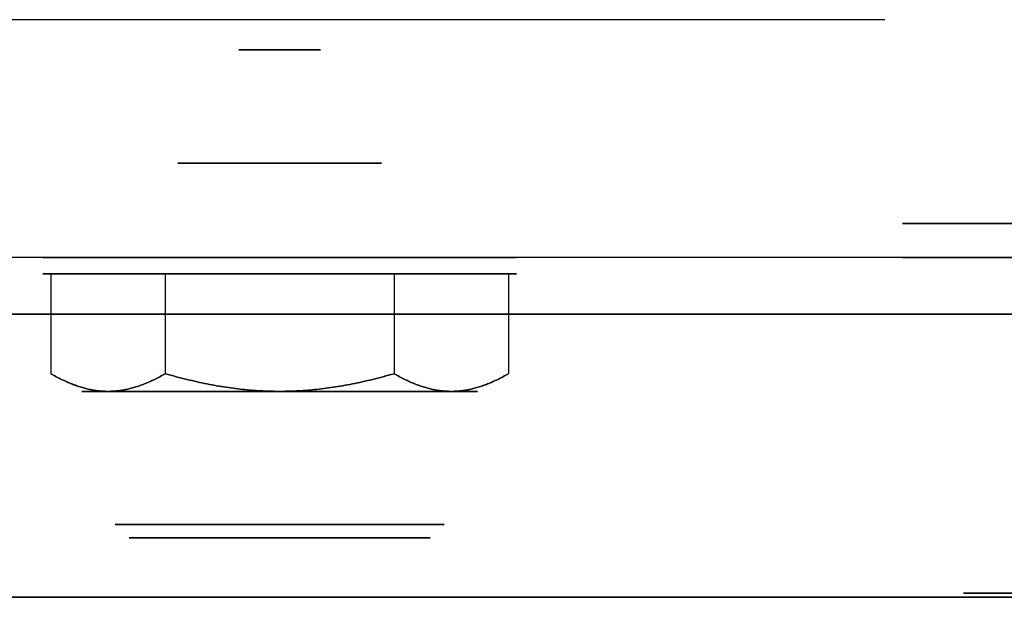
# Model space of a CAD drawing. Extents: x -4.2 to 4.1, y -6.8 to 5.8.
# Tile 39 of 214: x -1 to 1.2, y -5.8 to -4.5. Entities that reach past the tile are written whole.
import ezdxf

# ---------------------------------------------------------------- set-up
doc = ezdxf.new("R2010")
doc.units = 0
doc.layers.get('0').update_dxf_attribs({"linetype": 'CONTINUOUS'})

# ---------------------------------------------------------------- blocks, each defined once
blk = doc.blocks.new('*U1')
for p, q in [((0.93, -4.475, 4.425), (-3.195, -4.475, 4.425)), ((0.93, -4.475, 4.435), (-3.195, -4.475, 4.435)), ((0.93, -4.475, 4.425), (0.93, -4.475, 4.435)), ((4, -5, 4.425), (-4, -5, 4.425)), ((4, -5, 4.425), (-4, -5, 4.425)), ((3.5, -5), (-3.5, -5)), ((-0.6591, -5.036, 3.3125), (-0.6591, -5.2563, 3.3125)), ((-0.6591, -5.036, 3.3125), (-0.1539, -5.036, 3.3125)), ((-0.1539, -5.036, 3.3125), (-0.1539, -5.2563, 3.3125)), ((-4, -5.125, 4.3), (4, -5.125, 4.3)), ((-3.375, -5.75), (3.375, -5.75))]:
    blk.add_line(p, q)
at = {"extrusion": (0, -1, 0)}
for p, q in [((0.93, -4.475, 4.435), (-3.195, -4.475, 4.435)), ((0.93, -4.475, 4.425), (-3.195, -4.475, 4.425)), ((0.93, -4.475, 4.425), (0.93, -4.475, 4.435)), ((4, -5, 3.925), (-4, -5, 3.925)), ((3.5, -5), (-3.5, -5)), ((-0.6591, -5.036, 2.4375), (-0.9117, -5.036, 2.875)), ((-0.9117, -5.036, 2.875), (-0.6591, -5.036, 3.3125)), ((-0.1539, -5.036, 2.4375), (-0.6591, -5.036, 2.4375)), ((-0.6591, -5.036, 3.3125), (-0.1539, -5.036, 3.3125)), ((0.0987, -5.036, 2.875), (-0.1539, -5.036, 2.4375)), ((-0.1539, -5.036, 3.3125), (0.0987, -5.036, 2.875)), ((-4, -5.125, 4.3), (4, -5.125, 4.3)), ((4, -5.125, 3.925), (-4, -5.125, 3.925)), ((3.375, -5.75, -0.075), (-3.375, -5.75, -0.075)), ((-3.375, -5.75), (3.375, -5.75))]:
    blk.add_line(p, q, dxfattribs=at)
at = {"extrusion": (0, 0, -1)}
for p, q in [((4, -5, 3.925), (-4, -5, 3.925)), ((-0.6591, -5.036, 2.4375), (-0.6591, -5.2563, 2.4375)), ((-0.1539, -5.036, 2.4375), (-0.6591, -5.036, 2.4375)), ((-0.1539, -5.036, 2.4375), (-0.1539, -5.2563, 2.4375)), ((4, -5.125, 3.925), (-4, -5.125, 3.925)), ((3.375, -5.75, -0.075), (-3.375, -5.75, -0.075))]:
    blk.add_line(p, q, dxfattribs=at)
at = {"extrusion": (-0.866025, 0, 0.5)}
for p, q in [((-0.9117, -5.036, 2.875), (-0.9117, -5.2563, 2.875)), ((-0.9117, -5.036, 2.875), (-0.6591, -5.036, 3.3125)), ((-0.6591, -5.036, 3.3125), (-0.6591, -5.2563, 3.3125))]:
    blk.add_line(p, q, dxfattribs=at)
at = {"extrusion": (-0.866025, 0, -0.5)}
for p, q in [((-0.9117, -5.036, 2.875), (-0.9117, -5.2563, 2.875)), ((-0.6591, -5.036, 2.4375), (-0.9117, -5.036, 2.875)), ((-0.6591, -5.036, 2.4375), (-0.6591, -5.2563, 2.4375))]:
    blk.add_line(p, q, dxfattribs=at)
at = {"extrusion": (0.866025, 0, 0.5)}
for p, q in [((-0.1539, -5.036, 3.3125), (-0.1539, -5.2563, 3.3125)), ((-0.1539, -5.036, 3.3125), (0.0987, -5.036, 2.875)), ((0.0987, -5.036, 2.875), (0.0987, -5.2563, 2.875))]:
    blk.add_line(p, q, dxfattribs=at)
at = {"extrusion": (0.866025, 0, -0.5)}
for p, q in [((-0.1539, -5.036, 2.4375), (-0.1539, -5.2563, 2.4375)), ((0.0987, -5.036, 2.875), (-0.1539, -5.036, 2.4375)), ((0.0987, -5.036, 2.875), (0.0987, -5.2563, 2.875))]:
    blk.add_line(p, q, dxfattribs=at)
for points in [[(-0.6591, -5.2564, 2.4375), (-0.6621, -5.2581, 2.4428), (-0.6652, -5.2598, 2.448), (-0.6682, -5.2614, 2.4532), (-0.6712, -5.263, 2.4584), (-0.6741, -5.2646, 2.4635), (-0.677, -5.2661, 2.4686), (-0.6799, -5.2676, 2.4736), (-0.6828, -5.269, 2.4786), (-0.6857, -5.2704, 2.4835), (-0.6885, -5.2718, 2.4884), (-0.6913, -5.2731, 2.4933), (-0.6941, -5.2743, 2.4982), (-0.6969, -5.2755, 2.503), (-0.6996, -5.2767, 2.5078), (-0.7024, -5.2778, 2.5125), (-0.7051, -5.279, 2.5172), (-0.7078, -5.28, 2.5219), (-0.7105, -5.281, 2.5266), (-0.7132, -5.282, 2.5312), (-0.7158, -5.283, 2.5358), (-0.7185, -5.2839, 2.5404), (-0.7211, -5.2847, 2.5449), (-0.7237, -5.2856, 2.5495), (-0.7264, -5.2864, 2.554), (-0.7289, -5.2871, 2.5585), (-0.7315, -5.2879, 2.563), (-0.7341, -5.2886, 2.5674), (-0.7367, -5.2892, 2.5719), (-0.7392, -5.2899, 2.5763), (-0.7418, -5.2904, 2.5807), (-0.7443, -5.291, 2.5851), (-0.7468, -5.2915, 2.5895), (-0.7494, -5.292, 2.5939), (-0.7519, -5.2925, 2.5982), (-0.7544, -5.2929, 2.6025), (-0.7569, -5.2933, 2.6069), (-0.7594, -5.2936, 2.6112), (-0.7619, -5.294, 2.6155), (-0.7644, -5.2943, 2.6198), (-0.7668, -5.2945, 2.6241), (-0.7693, -5.2947, 2.6284), (-0.7718, -5.2949, 2.6327), (-0.7743, -5.2951, 2.637), (-0.7767, -5.2952, 2.6413), (-0.7792, -5.2953, 2.6456), (-0.7817, -5.2954, 2.6498), (-0.7842, -5.2954, 2.6541), (-0.7866, -5.2954, 2.6584), (-0.7891, -5.2954, 2.6627), (-0.7916, -5.2953, 2.6669), (-0.794, -5.2952, 2.6712), (-0.7965, -5.2951, 2.6755), (-0.799, -5.2949, 2.6798), (-0.8014, -5.2947, 2.6841), (-0.8039, -5.2945, 2.6884), (-0.8064, -5.2943, 2.6927), (-0.8089, -5.294, 2.697), (-0.8114, -5.2936, 2.7013), (-0.8139, -5.2933, 2.7056), (-0.8164, -5.2929, 2.71), (-0.8189, -5.2925, 2.7143), (-0.8214, -5.292, 2.7186), (-0.8239, -5.2915, 2.723), (-0.8265, -5.291, 2.7274), (-0.829, -5.2904, 2.7318), (-0.8315, -5.2899, 2.7362), (-0.8341, -5.2892, 2.7406), (-0.8367, -5.2886, 2.7451), (-0.8392, -5.2879, 2.7495), (-0.8418, -5.2871, 2.754), (-0.8444, -5.2864, 2.7585), (-0.847, -5.2856, 2.763), (-0.8496, -5.2847, 2.7676), (-0.8523, -5.2839, 2.7721), (-0.8549, -5.283, 2.7767), (-0.8576, -5.282, 2.7813), (-0.8603, -5.281, 2.7859), (-0.863, -5.28, 2.7906), (-0.8657, -5.279, 2.7953), (-0.8684, -5.2778, 2.8), (-0.8711, -5.2767, 2.8047), (-0.8739, -5.2755, 2.8095), (-0.8767, -5.2743, 2.8143), (-0.8795, -5.2731, 2.8192), (-0.8823, -5.2718, 2.8241), (-0.8851, -5.2704, 2.829), (-0.888, -5.269, 2.8339), (-0.8908, -5.2676, 2.8389), (-0.8937, -5.2661, 2.8439), (-0.8967, -5.2646, 2.849), (-0.8996, -5.263, 2.8541), (-0.9026, -5.2614, 2.8593), (-0.9056, -5.2598, 2.8645), (-0.9086, -5.2581, 2.8697), (-0.9117, -5.2564, 2.875)], [(-0.9117, -5.2564, 2.875), (-0.9086, -5.2581, 2.8803), (-0.9056, -5.2598, 2.8855), (-0.9026, -5.2614, 2.8907), (-0.8996, -5.263, 2.8959), (-0.8967, -5.2646, 2.901), (-0.8937, -5.2661, 2.9061), (-0.8908, -5.2676, 2.9111), (-0.888, -5.269, 2.9161), (-0.8851, -5.2704, 2.921), (-0.8823, -5.2718, 2.9259), (-0.8795, -5.2731, 2.9308), (-0.8767, -5.2743, 2.9357), (-0.8739, -5.2755, 2.9405), (-0.8711, -5.2767, 2.9453), (-0.8684, -5.2778, 2.95), (-0.8657, -5.279, 2.9547), (-0.863, -5.28, 2.9594), (-0.8603, -5.281, 2.9641), (-0.8576, -5.282, 2.9687), (-0.8549, -5.283, 2.9733), (-0.8523, -5.2839, 2.9779), (-0.8496, -5.2847, 2.9824), (-0.847, -5.2856, 2.987), (-0.8444, -5.2864, 2.9915), (-0.8418, -5.2871, 2.996), (-0.8392, -5.2879, 3.0005), (-0.8367, -5.2886, 3.0049), (-0.8341, -5.2892, 3.0094), (-0.8315, -5.2899, 3.0138), (-0.829, -5.2904, 3.0182), (-0.8265, -5.291, 3.0226), (-0.8239, -5.2915, 3.027), (-0.8214, -5.292, 3.0314), (-0.8189, -5.2925, 3.0357), (-0.8164, -5.2929, 3.04), (-0.8139, -5.2933, 3.0444), (-0.8114, -5.2936, 3.0487), (-0.8089, -5.294, 3.053), (-0.8064, -5.2943, 3.0573), (-0.8039, -5.2945, 3.0616), (-0.8014, -5.2947, 3.0659), (-0.799, -5.2949, 3.0702), (-0.7965, -5.2951, 3.0745), (-0.794, -5.2952, 3.0788), (-0.7916, -5.2953, 3.0831), (-0.7891, -5.2954, 3.0873), (-0.7866, -5.2954, 3.0916), (-0.7842, -5.2954, 3.0959), (-0.7817, -5.2954, 3.1002), (-0.7792, -5.2953, 3.1044), (-0.7767, -5.2952, 3.1087), (-0.7743, -5.2951, 3.113), (-0.7718, -5.2949, 3.1173), (-0.7693, -5.2947, 3.1216), (-0.7668, -5.2945, 3.1259), (-0.7644, -5.2943, 3.1302), (-0.7619, -5.294, 3.1345), (-0.7594, -5.2936, 3.1388), (-0.7569, -5.2933, 3.1431), (-0.7544, -5.2929, 3.1475), (-0.7519, -5.2925, 3.1518), (-0.7494, -5.292, 3.1561), (-0.7468, -5.2915, 3.1605), (-0.7443, -5.291, 3.1649), (-0.7418, -5.2904, 3.1693), (-0.7392, -5.2899, 3.1737), (-0.7367, -5.2892, 3.1781), (-0.7341, -5.2886, 3.1826), (-0.7315, -5.2879, 3.187), (-0.7289, -5.2871, 3.1915), (-0.7264, -5.2864, 3.196), (-0.7237, -5.2856, 3.2005), (-0.7211, -5.2847, 3.2051), (-0.7185, -5.2839, 3.2096), (-0.7158, -5.283, 3.2142), (-0.7132, -5.282, 3.2188), (-0.7105, -5.281, 3.2234), (-0.7078, -5.28, 3.2281), (-0.7051, -5.279, 3.2328), (-0.7024, -5.2778, 3.2375), (-0.6996, -5.2767, 3.2422), (-0.6969, -5.2755, 3.247), (-0.6941, -5.2743, 3.2518), (-0.6913, -5.2731, 3.2567), (-0.6885, -5.2718, 3.2616), (-0.6857, -5.2704, 3.2665), (-0.6828, -5.269, 3.2714), (-0.6799, -5.2676, 3.2764), (-0.677, -5.2661, 3.2814), (-0.6741, -5.2646, 3.2865), (-0.6712, -5.263, 3.2916), (-0.6682, -5.2614, 3.2968), (-0.6652, -5.2598, 3.302), (-0.6621, -5.2581, 3.3072), (-0.6591, -5.2564, 3.3125)], [(-0.9117, -5.2564, 2.875), (-0.9086, -5.2581, 2.8803), (-0.9056, -5.2598, 2.8855), (-0.9026, -5.2614, 2.8907), (-0.8996, -5.263, 2.8959), (-0.8967, -5.2646, 2.901), (-0.8937, -5.2661, 2.9061), (-0.8908, -5.2676, 2.9111), (-0.888, -5.269, 2.9161), (-0.8851, -5.2704, 2.921), (-0.8823, -5.2718, 2.9259), (-0.8795, -5.2731, 2.9308), (-0.8767, -5.2743, 2.9357), (-0.8739, -5.2755, 2.9405), (-0.8711, -5.2767, 2.9453), (-0.8684, -5.2778, 2.95), (-0.8657, -5.279, 2.9547), (-0.863, -5.28, 2.9594), (-0.8603, -5.281, 2.9641), (-0.8576, -5.282, 2.9687), (-0.8549, -5.283, 2.9733), (-0.8523, -5.2839, 2.9779), (-0.8496, -5.2847, 2.9824), (-0.847, -5.2856, 2.987), (-0.8444, -5.2864, 2.9915), (-0.8418, -5.2871, 2.996), (-0.8392, -5.2879, 3.0005), (-0.8367, -5.2886, 3.0049), (-0.8341, -5.2892, 3.0094), (-0.8315, -5.2899, 3.0138), (-0.829, -5.2904, 3.0182), (-0.8265, -5.291, 3.0226), (-0.8239, -5.2915, 3.027), (-0.8214, -5.292, 3.0314), (-0.8189, -5.2925, 3.0357), (-0.8164, -5.2929, 3.04), (-0.8139, -5.2933, 3.0444), (-0.8114, -5.2936, 3.0487), (-0.8089, -5.294, 3.053), (-0.8064, -5.2943, 3.0573), (-0.8039, -5.2945, 3.0616), (-0.8014, -5.2947, 3.0659), (-0.799, -5.2949, 3.0702), (-0.7965, -5.2951, 3.0745), (-0.794, -5.2952, 3.0788), (-0.7916, -5.2953, 3.0831), (-0.7891, -5.2954, 3.0873), (-0.7866, -5.2954, 3.0916), (-0.7842, -5.2954, 3.0959), (-0.7817, -5.2954, 3.1002), (-0.7792, -5.2953, 3.1044), (-0.7767, -5.2952, 3.1087), (-0.7743, -5.2951, 3.113), (-0.7718, -5.2949, 3.1173), (-0.7693, -5.2947, 3.1216), (-0.7668, -5.2945, 3.1259), (-0.7644, -5.2943, 3.1302), (-0.7619, -5.294, 3.1345), (-0.7594, -5.2936, 3.1388), (-0.7569, -5.2933, 3.1431), (-0.7544, -5.2929, 3.1475), (-0.7519, -5.2925, 3.1518), (-0.7494, -5.292, 3.1561), (-0.7468, -5.2915, 3.1605), (-0.7443, -5.291, 3.1649), (-0.7418, -5.2904, 3.1693), (-0.7392, -5.2899, 3.1737), (-0.7367, -5.2892, 3.1781), (-0.7341, -5.2886, 3.1826), (-0.7315, -5.2879, 3.187), (-0.7289, -5.2871, 3.1915), (-0.7264, -5.2864, 3.196), (-0.7237, -5.2856, 3.2005), (-0.7211, -5.2847, 3.2051), (-0.7185, -5.2839, 3.2096), (-0.7158, -5.283, 3.2142), (-0.7132, -5.282, 3.2188), (-0.7105, -5.281, 3.2234), (-0.7078, -5.28, 3.2281), (-0.7051, -5.279, 3.2328), (-0.7024, -5.2778, 3.2375), (-0.6996, -5.2767, 3.2422), (-0.6969, -5.2755, 3.247), (-0.6941, -5.2743, 3.2518), (-0.6913, -5.2731, 3.2567), (-0.6885, -5.2718, 3.2616), (-0.6857, -5.2704, 3.2665), (-0.6828, -5.269, 3.2714), (-0.6799, -5.2676, 3.2764), (-0.677, -5.2661, 3.2814), (-0.6741, -5.2646, 3.2865), (-0.6712, -5.263, 3.2916), (-0.6682, -5.2614, 3.2968), (-0.6652, -5.2598, 3.302), (-0.6621, -5.2581, 3.3072), (-0.6591, -5.2564, 3.3125)], [(-0.6591, -5.2564, 2.4375), (-0.6621, -5.2581, 2.4428), (-0.6652, -5.2598, 2.448), (-0.6682, -5.2614, 2.4532), (-0.6712, -5.263, 2.4584), (-0.6741, -5.2646, 2.4635), (-0.677, -5.2661, 2.4686), (-0.6799, -5.2676, 2.4736), (-0.6828, -5.269, 2.4786), (-0.6857, -5.2704, 2.4835), (-0.6885, -5.2718, 2.4884), (-0.6913, -5.2731, 2.4933), (-0.6941, -5.2743, 2.4982), (-0.6969, -5.2755, 2.503), (-0.6996, -5.2767, 2.5078), (-0.7024, -5.2778, 2.5125), (-0.7051, -5.279, 2.5172), (-0.7078, -5.28, 2.5219), (-0.7105, -5.281, 2.5266), (-0.7132, -5.282, 2.5312), (-0.7158, -5.283, 2.5358), (-0.7185, -5.2839, 2.5404), (-0.7211, -5.2847, 2.5449), (-0.7237, -5.2856, 2.5495), (-0.7264, -5.2864, 2.554), (-0.7289, -5.2871, 2.5585), (-0.7315, -5.2879, 2.563), (-0.7341, -5.2886, 2.5674), (-0.7367, -5.2892, 2.5719), (-0.7392, -5.2899, 2.5763), (-0.7418, -5.2904, 2.5807), (-0.7443, -5.291, 2.5851), (-0.7468, -5.2915, 2.5895), (-0.7494, -5.292, 2.5939), (-0.7519, -5.2925, 2.5982), (-0.7544, -5.2929, 2.6025), (-0.7569, -5.2933, 2.6069), (-0.7594, -5.2936, 2.6112), (-0.7619, -5.294, 2.6155), (-0.7644, -5.2943, 2.6198), (-0.7668, -5.2945, 2.6241), (-0.7693, -5.2947, 2.6284), (-0.7718, -5.2949, 2.6327), (-0.7743, -5.2951, 2.637), (-0.7767, -5.2952, 2.6413), (-0.7792, -5.2953, 2.6456), (-0.7817, -5.2954, 2.6498), (-0.7842, -5.2954, 2.6541), (-0.7866, -5.2954, 2.6584), (-0.7891, -5.2954, 2.6627), (-0.7916, -5.2953, 2.6669), (-0.794, -5.2952, 2.6712), (-0.7965, -5.2951, 2.6755), (-0.799, -5.2949, 2.6798), (-0.8014, -5.2947, 2.6841), (-0.8039, -5.2945, 2.6884), (-0.8064, -5.2943, 2.6927), (-0.8089, -5.294, 2.697), (-0.8114, -5.2936, 2.7013), (-0.8139, -5.2933, 2.7056), (-0.8164, -5.2929, 2.71), (-0.8189, -5.2925, 2.7143), (-0.8214, -5.292, 2.7186), (-0.8239, -5.2915, 2.723), (-0.8265, -5.291, 2.7274), (-0.829, -5.2904, 2.7318), (-0.8315, -5.2899, 2.7362), (-0.8341, -5.2892, 2.7406), (-0.8367, -5.2886, 2.7451), (-0.8392, -5.2879, 2.7495), (-0.8418, -5.2871, 2.754), (-0.8444, -5.2864, 2.7585), (-0.847, -5.2856, 2.763), (-0.8496, -5.2847, 2.7676), (-0.8523, -5.2839, 2.7721), (-0.8549, -5.283, 2.7767), (-0.8576, -5.282, 2.7813), (-0.8603, -5.281, 2.7859), (-0.863, -5.28, 2.7906), (-0.8657, -5.279, 2.7953), (-0.8684, -5.2778, 2.8), (-0.8711, -5.2767, 2.8047), (-0.8739, -5.2755, 2.8095), (-0.8767, -5.2743, 2.8143), (-0.8795, -5.2731, 2.8192), (-0.8823, -5.2718, 2.8241), (-0.8851, -5.2704, 2.829), (-0.888, -5.269, 2.8339), (-0.8908, -5.2676, 2.8389), (-0.8937, -5.2661, 2.8439), (-0.8967, -5.2646, 2.849), (-0.8996, -5.263, 2.8541), (-0.9026, -5.2614, 2.8593), (-0.9056, -5.2598, 2.8645), (-0.9086, -5.2581, 2.8697), (-0.9117, -5.2564, 2.875)], [(-0.1539, -5.2564, 2.4375), (-0.16, -5.2581, 2.4375), (-0.1661, -5.2598, 2.4375), (-0.1721, -5.2614, 2.4375), (-0.178, -5.263, 2.4375), (-0.1839, -5.2646, 2.4375), (-0.1898, -5.2661, 2.4375), (-0.1956, -5.2676, 2.4375), (-0.2013, -5.269, 2.4375), (-0.2071, -5.2704, 2.4375), (-0.2127, -5.2718, 2.4375), (-0.2184, -5.2731, 2.4375), (-0.224, -5.2743, 2.4375), (-0.2295, -5.2755, 2.4375), (-0.235, -5.2767, 2.4375), (-0.2405, -5.2778, 2.4375), (-0.246, -5.279, 2.4375), (-0.2514, -5.28, 2.4375), (-0.2567, -5.281, 2.4375), (-0.2621, -5.282, 2.4375), (-0.2674, -5.283, 2.4375), (-0.2727, -5.2839, 2.4375), (-0.278, -5.2847, 2.4375), (-0.2832, -5.2856, 2.4375), (-0.2884, -5.2864, 2.4375), (-0.2936, -5.2871, 2.4375), (-0.2988, -5.2879, 2.4375), (-0.3039, -5.2886, 2.4375), (-0.3091, -5.2892, 2.4375), (-0.3142, -5.2899, 2.4375), (-0.3193, -5.2904, 2.4375), (-0.3243, -5.291, 2.4375), (-0.3294, -5.2915, 2.4375), (-0.3344, -5.292, 2.4375), (-0.3395, -5.2925, 2.4375), (-0.3445, -5.2929, 2.4375), (-0.3495, -5.2933, 2.4375), (-0.3545, -5.2936, 2.4375), (-0.3595, -5.294, 2.4375), (-0.3644, -5.2943, 2.4375), (-0.3694, -5.2945, 2.4375), (-0.3744, -5.2947, 2.4375), (-0.3793, -5.2949, 2.4375), (-0.3843, -5.2951, 2.4375), (-0.3892, -5.2952, 2.4375), (-0.3942, -5.2953, 2.4375), (-0.3991, -5.2954, 2.4375), (-0.404, -5.2954, 2.4375), (-0.409, -5.2954, 2.4375), (-0.4139, -5.2954, 2.4375), (-0.4188, -5.2953, 2.4375), (-0.4238, -5.2952, 2.4375), (-0.4287, -5.2951, 2.4375), (-0.4337, -5.2949, 2.4375), (-0.4386, -5.2947, 2.4375), (-0.4436, -5.2945, 2.4375), (-0.4486, -5.2943, 2.4375), (-0.4535, -5.294, 2.4375), (-0.4585, -5.2936, 2.4375), (-0.4635, -5.2933, 2.4375), (-0.4685, -5.2929, 2.4375), (-0.4735, -5.2925, 2.4375), (-0.4786, -5.292, 2.4375), (-0.4836, -5.2915, 2.4375), (-0.4887, -5.291, 2.4375), (-0.4937, -5.2904, 2.4375), (-0.4988, -5.2899, 2.4375), (-0.5039, -5.2892, 2.4375), (-0.5091, -5.2886, 2.4375), (-0.5142, -5.2879, 2.4375), (-0.5194, -5.2871, 2.4375), (-0.5246, -5.2864, 2.4375), (-0.5298, -5.2856, 2.4375), (-0.535, -5.2847, 2.4375), (-0.5403, -5.2839, 2.4375), (-0.5456, -5.283, 2.4375), (-0.5509, -5.282, 2.4375), (-0.5563, -5.281, 2.4375), (-0.5616, -5.28, 2.4375), (-0.5671, -5.279, 2.4375), (-0.5725, -5.2778, 2.4375), (-0.578, -5.2767, 2.4375), (-0.5835, -5.2755, 2.4375), (-0.589, -5.2743, 2.4375), (-0.5946, -5.2731, 2.4375), (-0.6003, -5.2718, 2.4375), (-0.6059, -5.2704, 2.4375), (-0.6117, -5.269, 2.4375), (-0.6174, -5.2676, 2.4375), (-0.6232, -5.2661, 2.4375), (-0.6291, -5.2646, 2.4375), (-0.635, -5.263, 2.4375), (-0.6409, -5.2614, 2.4375), (-0.6469, -5.2598, 2.4375), (-0.653, -5.2581, 2.4375), (-0.6591, -5.2564, 2.4375)], [(-0.6591, -5.2564, 3.3125), (-0.653, -5.2581, 3.3125), (-0.6469, -5.2598, 3.3125), (-0.6409, -5.2614, 3.3125), (-0.635, -5.263, 3.3125), (-0.6291, -5.2646, 3.3125), (-0.6232, -5.2661, 3.3125), (-0.6174, -5.2676, 3.3125), (-0.6117, -5.269, 3.3125), (-0.6059, -5.2704, 3.3125), (-0.6003, -5.2718, 3.3125), (-0.5946, -5.2731, 3.3125), (-0.589, -5.2743, 3.3125), (-0.5835, -5.2755, 3.3125), (-0.578, -5.2767, 3.3125), (-0.5725, -5.2778, 3.3125), (-0.5671, -5.279, 3.3125), (-0.5616, -5.28, 3.3125), (-0.5563, -5.281, 3.3125), (-0.5509, -5.282, 3.3125), (-0.5456, -5.283, 3.3125), (-0.5403, -5.2839, 3.3125), (-0.535, -5.2847, 3.3125), (-0.5298, -5.2856, 3.3125), (-0.5246, -5.2864, 3.3125), (-0.5194, -5.2871, 3.3125), (-0.5142, -5.2879, 3.3125), (-0.5091, -5.2886, 3.3125), (-0.5039, -5.2892, 3.3125), (-0.4988, -5.2899, 3.3125), (-0.4937, -5.2904, 3.3125), (-0.4887, -5.291, 3.3125), (-0.4836, -5.2915, 3.3125), (-0.4786, -5.292, 3.3125), (-0.4735, -5.2925, 3.3125), (-0.4685, -5.2929, 3.3125), (-0.4635, -5.2933, 3.3125), (-0.4585, -5.2936, 3.3125), (-0.4535, -5.294, 3.3125), (-0.4486, -5.2943, 3.3125), (-0.4436, -5.2945, 3.3125), (-0.4386, -5.2947, 3.3125), (-0.4337, -5.2949, 3.3125), (-0.4287, -5.2951, 3.3125), (-0.4238, -5.2952, 3.3125), (-0.4188, -5.2953, 3.3125), (-0.4139, -5.2954, 3.3125), (-0.409, -5.2954, 3.3125), (-0.404, -5.2954, 3.3125), (-0.3991, -5.2954, 3.3125), (-0.3942, -5.2953, 3.3125), (-0.3892, -5.2952, 3.3125), (-0.3843, -5.2951, 3.3125), (-0.3793, -5.2949, 3.3125), (-0.3744, -5.2947, 3.3125), (-0.3694, -5.2945, 3.3125), (-0.3644, -5.2943, 3.3125), (-0.3595, -5.294, 3.3125), (-0.3545, -5.2936, 3.3125), (-0.3495, -5.2933, 3.3125), (-0.3445, -5.2929, 3.3125), (-0.3395, -5.2925, 3.3125), (-0.3344, -5.292, 3.3125), (-0.3294, -5.2915, 3.3125), (-0.3243, -5.291, 3.3125), (-0.3193, -5.2904, 3.3125), (-0.3142, -5.2899, 3.3125), (-0.3091, -5.2892, 3.3125), (-0.3039, -5.2886, 3.3125), (-0.2988, -5.2879, 3.3125), (-0.2936, -5.2871, 3.3125), (-0.2884, -5.2864, 3.3125), (-0.2832, -5.2856, 3.3125), (-0.278, -5.2847, 3.3125), (-0.2727, -5.2839, 3.3125), (-0.2674, -5.283, 3.3125), (-0.2621, -5.282, 3.3125), (-0.2567, -5.281, 3.3125), (-0.2514, -5.28, 3.3125), (-0.246, -5.279, 3.3125), (-0.2405, -5.2778, 3.3125), (-0.235, -5.2767, 3.3125), (-0.2295, -5.2755, 3.3125), (-0.224, -5.2743, 3.3125), (-0.2184, -5.2731, 3.3125), (-0.2127, -5.2718, 3.3125), (-0.2071, -5.2704, 3.3125), (-0.2013, -5.269, 3.3125), (-0.1956, -5.2676, 3.3125), (-0.1898, -5.2661, 3.3125), (-0.1839, -5.2646, 3.3125), (-0.178, -5.263, 3.3125), (-0.1721, -5.2614, 3.3125), (-0.1661, -5.2598, 3.3125), (-0.16, -5.2581, 3.3125), (-0.1539, -5.2564, 3.3125)], [(-0.6591, -5.2564, 3.3125), (-0.653, -5.2581, 3.3125), (-0.6469, -5.2598, 3.3125), (-0.6409, -5.2614, 3.3125), (-0.635, -5.263, 3.3125), (-0.6291, -5.2646, 3.3125), (-0.6232, -5.2661, 3.3125), (-0.6174, -5.2676, 3.3125), (-0.6117, -5.269, 3.3125), (-0.6059, -5.2704, 3.3125), (-0.6003, -5.2718, 3.3125), (-0.5946, -5.2731, 3.3125), (-0.589, -5.2743, 3.3125), (-0.5835, -5.2755, 3.3125), (-0.578, -5.2767, 3.3125), (-0.5725, -5.2778, 3.3125), (-0.5671, -5.279, 3.3125), (-0.5616, -5.28, 3.3125), (-0.5563, -5.281, 3.3125), (-0.5509, -5.282, 3.3125), (-0.5456, -5.283, 3.3125), (-0.5403, -5.2839, 3.3125), (-0.535, -5.2847, 3.3125), (-0.5298, -5.2856, 3.3125), (-0.5246, -5.2864, 3.3125), (-0.5194, -5.2871, 3.3125), (-0.5142, -5.2879, 3.3125), (-0.5091, -5.2886, 3.3125), (-0.5039, -5.2892, 3.3125), (-0.4988, -5.2899, 3.3125), (-0.4937, -5.2904, 3.3125), (-0.4887, -5.291, 3.3125), (-0.4836, -5.2915, 3.3125), (-0.4786, -5.292, 3.3125), (-0.4735, -5.2925, 3.3125), (-0.4685, -5.2929, 3.3125), (-0.4635, -5.2933, 3.3125), (-0.4585, -5.2936, 3.3125), (-0.4535, -5.294, 3.3125), (-0.4486, -5.2943, 3.3125), (-0.4436, -5.2945, 3.3125), (-0.4386, -5.2947, 3.3125), (-0.4337, -5.2949, 3.3125), (-0.4287, -5.2951, 3.3125), (-0.4238, -5.2952, 3.3125), (-0.4188, -5.2953, 3.3125), (-0.4139, -5.2954, 3.3125), (-0.409, -5.2954, 3.3125), (-0.404, -5.2954, 3.3125), (-0.3991, -5.2954, 3.3125), (-0.3942, -5.2953, 3.3125), (-0.3892, -5.2952, 3.3125), (-0.3843, -5.2951, 3.3125), (-0.3793, -5.2949, 3.3125), (-0.3744, -5.2947, 3.3125), (-0.3694, -5.2945, 3.3125), (-0.3644, -5.2943, 3.3125), (-0.3595, -5.294, 3.3125), (-0.3545, -5.2936, 3.3125), (-0.3495, -5.2933, 3.3125), (-0.3445, -5.2929, 3.3125), (-0.3395, -5.2925, 3.3125), (-0.3344, -5.292, 3.3125), (-0.3294, -5.2915, 3.3125), (-0.3243, -5.291, 3.3125), (-0.3193, -5.2904, 3.3125), (-0.3142, -5.2899, 3.3125), (-0.3091, -5.2892, 3.3125), (-0.3039, -5.2886, 3.3125), (-0.2988, -5.2879, 3.3125), (-0.2936, -5.2871, 3.3125), (-0.2884, -5.2864, 3.3125), (-0.2832, -5.2856, 3.3125), (-0.278, -5.2847, 3.3125), (-0.2727, -5.2839, 3.3125), (-0.2674, -5.283, 3.3125), (-0.2621, -5.282, 3.3125), (-0.2567, -5.281, 3.3125), (-0.2514, -5.28, 3.3125), (-0.246, -5.279, 3.3125), (-0.2405, -5.2778, 3.3125), (-0.235, -5.2767, 3.3125), (-0.2295, -5.2755, 3.3125), (-0.224, -5.2743, 3.3125), (-0.2184, -5.2731, 3.3125), (-0.2127, -5.2718, 3.3125), (-0.2071, -5.2704, 3.3125), (-0.2013, -5.269, 3.3125), (-0.1956, -5.2676, 3.3125), (-0.1898, -5.2661, 3.3125), (-0.1839, -5.2646, 3.3125), (-0.178, -5.263, 3.3125), (-0.1721, -5.2614, 3.3125), (-0.1661, -5.2598, 3.3125), (-0.16, -5.2581, 3.3125), (-0.1539, -5.2564, 3.3125)], [(-0.1539, -5.2564, 2.4375), (-0.16, -5.2581, 2.4375), (-0.1661, -5.2598, 2.4375), (-0.1721, -5.2614, 2.4375), (-0.178, -5.263, 2.4375), (-0.1839, -5.2646, 2.4375), (-0.1898, -5.2661, 2.4375), (-0.1956, -5.2676, 2.4375), (-0.2013, -5.269, 2.4375), (-0.2071, -5.2704, 2.4375), (-0.2127, -5.2718, 2.4375), (-0.2184, -5.2731, 2.4375), (-0.224, -5.2743, 2.4375), (-0.2295, -5.2755, 2.4375), (-0.235, -5.2767, 2.4375), (-0.2405, -5.2778, 2.4375), (-0.246, -5.279, 2.4375), (-0.2514, -5.28, 2.4375), (-0.2567, -5.281, 2.4375), (-0.2621, -5.282, 2.4375), (-0.2674, -5.283, 2.4375), (-0.2727, -5.2839, 2.4375), (-0.278, -5.2847, 2.4375), (-0.2832, -5.2856, 2.4375), (-0.2884, -5.2864, 2.4375), (-0.2936, -5.2871, 2.4375), (-0.2988, -5.2879, 2.4375), (-0.3039, -5.2886, 2.4375), (-0.3091, -5.2892, 2.4375), (-0.3142, -5.2899, 2.4375), (-0.3193, -5.2904, 2.4375), (-0.3243, -5.291, 2.4375), (-0.3294, -5.2915, 2.4375), (-0.3344, -5.292, 2.4375), (-0.3395, -5.2925, 2.4375), (-0.3445, -5.2929, 2.4375), (-0.3495, -5.2933, 2.4375), (-0.3545, -5.2936, 2.4375), (-0.3595, -5.294, 2.4375), (-0.3644, -5.2943, 2.4375), (-0.3694, -5.2945, 2.4375), (-0.3744, -5.2947, 2.4375), (-0.3793, -5.2949, 2.4375), (-0.3843, -5.2951, 2.4375), (-0.3892, -5.2952, 2.4375), (-0.3942, -5.2953, 2.4375), (-0.3991, -5.2954, 2.4375), (-0.404, -5.2954, 2.4375), (-0.409, -5.2954, 2.4375), (-0.4139, -5.2954, 2.4375), (-0.4188, -5.2953, 2.4375), (-0.4238, -5.2952, 2.4375), (-0.4287, -5.2951, 2.4375), (-0.4337, -5.2949, 2.4375), (-0.4386, -5.2947, 2.4375), (-0.4436, -5.2945, 2.4375), (-0.4486, -5.2943, 2.4375), (-0.4535, -5.294, 2.4375), (-0.4585, -5.2936, 2.4375), (-0.4635, -5.2933, 2.4375), (-0.4685, -5.2929, 2.4375), (-0.4735, -5.2925, 2.4375), (-0.4786, -5.292, 2.4375), (-0.4836, -5.2915, 2.4375), (-0.4887, -5.291, 2.4375), (-0.4937, -5.2904, 2.4375), (-0.4988, -5.2899, 2.4375), (-0.5039, -5.2892, 2.4375), (-0.5091, -5.2886, 2.4375), (-0.5142, -5.2879, 2.4375), (-0.5194, -5.2871, 2.4375), (-0.5246, -5.2864, 2.4375), (-0.5298, -5.2856, 2.4375), (-0.535, -5.2847, 2.4375), (-0.5403, -5.2839, 2.4375), (-0.5456, -5.283, 2.4375), (-0.5509, -5.282, 2.4375), (-0.5563, -5.281, 2.4375), (-0.5616, -5.28, 2.4375), (-0.5671, -5.279, 2.4375), (-0.5725, -5.2778, 2.4375), (-0.578, -5.2767, 2.4375), (-0.5835, -5.2755, 2.4375), (-0.589, -5.2743, 2.4375), (-0.5946, -5.2731, 2.4375), (-0.6003, -5.2718, 2.4375), (-0.6059, -5.2704, 2.4375), (-0.6117, -5.269, 2.4375), (-0.6174, -5.2676, 2.4375), (-0.6232, -5.2661, 2.4375), (-0.6291, -5.2646, 2.4375), (-0.635, -5.263, 2.4375), (-0.6409, -5.2614, 2.4375), (-0.6469, -5.2598, 2.4375), (-0.653, -5.2581, 2.4375), (-0.6591, -5.2564, 2.4375)], [(0.0987, -5.2564, 2.875), (0.0956, -5.2581, 2.8697), (0.0926, -5.2598, 2.8645), (0.0896, -5.2614, 2.8593), (0.0866, -5.263, 2.8541), (0.0837, -5.2646, 2.849), (0.0807, -5.2661, 2.8439), (0.0778, -5.2676, 2.8389), (0.075, -5.269, 2.8339), (0.0721, -5.2704, 2.829), (0.0693, -5.2718, 2.8241), (0.0665, -5.2731, 2.8192), (0.0637, -5.2743, 2.8143), (0.0609, -5.2755, 2.8095), (0.0581, -5.2767, 2.8047), (0.0554, -5.2778, 2.8), (0.0527, -5.279, 2.7953), (0.05, -5.28, 2.7906), (0.0473, -5.281, 2.7859), (0.0446, -5.282, 2.7813), (0.0419, -5.283, 2.7767), (0.0393, -5.2839, 2.7721), (0.0366, -5.2847, 2.7676), (0.034, -5.2856, 2.763), (0.0314, -5.2864, 2.7585), (0.0288, -5.2871, 2.754), (0.0262, -5.2879, 2.7495), (0.0237, -5.2886, 2.7451), (0.0211, -5.2892, 2.7406), (0.0185, -5.2899, 2.7362), (0.016, -5.2904, 2.7318), (0.0135, -5.291, 2.7274), (0.0109, -5.2915, 2.723), (0.0084, -5.292, 2.7186), (0.0059, -5.2925, 2.7143), (0.0034, -5.2929, 2.71), (0.0009, -5.2933, 2.7056), (-0.0016, -5.2936, 2.7013), (-0.0041, -5.294, 2.697), (-0.0066, -5.2943, 2.6927), (-0.0091, -5.2945, 2.6884), (-0.0116, -5.2947, 2.6841), (-0.014, -5.2949, 2.6798), (-0.0165, -5.2951, 2.6755), (-0.019, -5.2952, 2.6712), (-0.0214, -5.2953, 2.6669), (-0.0239, -5.2954, 2.6627), (-0.0264, -5.2954, 2.6584), (-0.0288, -5.2954, 2.6541), (-0.0313, -5.2954, 2.6498), (-0.0338, -5.2953, 2.6456), (-0.0363, -5.2952, 2.6413), (-0.0387, -5.2951, 2.637), (-0.0412, -5.2949, 2.6327), (-0.0437, -5.2947, 2.6284), (-0.0462, -5.2945, 2.6241), (-0.0486, -5.2943, 2.6198), (-0.0511, -5.294, 2.6155), (-0.0536, -5.2936, 2.6112), (-0.0561, -5.2933, 2.6069), (-0.0586, -5.2929, 2.6025), (-0.0611, -5.2925, 2.5982), (-0.0636, -5.292, 2.5939), (-0.0662, -5.2915, 2.5895), (-0.0687, -5.291, 2.5851), (-0.0712, -5.2904, 2.5807), (-0.0738, -5.2899, 2.5763), (-0.0763, -5.2892, 2.5719), (-0.0789, -5.2886, 2.5674), (-0.0815, -5.2879, 2.563), (-0.0841, -5.2871, 2.5585), (-0.0866, -5.2864, 2.554), (-0.0893, -5.2856, 2.5495), (-0.0919, -5.2847, 2.5449), (-0.0945, -5.2839, 2.5404), (-0.0972, -5.283, 2.5358), (-0.0998, -5.282, 2.5312), (-0.1025, -5.281, 2.5266), (-0.1052, -5.28, 2.5219), (-0.1079, -5.279, 2.5172), (-0.1106, -5.2778, 2.5125), (-0.1134, -5.2767, 2.5078), (-0.1161, -5.2755, 2.503), (-0.1189, -5.2743, 2.4982), (-0.1217, -5.2731, 2.4933), (-0.1245, -5.2718, 2.4884), (-0.1273, -5.2704, 2.4835), (-0.1302, -5.269, 2.4786), (-0.1331, -5.2676, 2.4736), (-0.136, -5.2661, 2.4686), (-0.1389, -5.2646, 2.4635), (-0.1418, -5.263, 2.4584), (-0.1448, -5.2614, 2.4532), (-0.1478, -5.2598, 2.448), (-0.1509, -5.2581, 2.4428), (-0.1539, -5.2564, 2.4375)], [(-0.1539, -5.2564, 3.3125), (-0.1509, -5.2581, 3.3072), (-0.1478, -5.2598, 3.302), (-0.1448, -5.2614, 3.2968), (-0.1418, -5.263, 3.2916), (-0.1389, -5.2646, 3.2865), (-0.136, -5.2661, 3.2814), (-0.1331, -5.2676, 3.2764), (-0.1302, -5.269, 3.2714), (-0.1273, -5.2704, 3.2665), (-0.1245, -5.2718, 3.2616), (-0.1217, -5.2731, 3.2567), (-0.1189, -5.2743, 3.2518), (-0.1161, -5.2755, 3.247), (-0.1134, -5.2767, 3.2422), (-0.1106, -5.2778, 3.2375), (-0.1079, -5.279, 3.2328), (-0.1052, -5.28, 3.2281), (-0.1025, -5.281, 3.2234), (-0.0998, -5.282, 3.2188), (-0.0972, -5.283, 3.2142), (-0.0945, -5.2839, 3.2096), (-0.0919, -5.2847, 3.2051), (-0.0893, -5.2856, 3.2005), (-0.0866, -5.2864, 3.196), (-0.0841, -5.2871, 3.1915), (-0.0815, -5.2879, 3.187), (-0.0789, -5.2886, 3.1826), (-0.0763, -5.2892, 3.1781), (-0.0738, -5.2899, 3.1737), (-0.0712, -5.2904, 3.1693), (-0.0687, -5.291, 3.1649), (-0.0662, -5.2915, 3.1605), (-0.0636, -5.292, 3.1561), (-0.0611, -5.2925, 3.1518), (-0.0586, -5.2929, 3.1475), (-0.0561, -5.2933, 3.1431), (-0.0536, -5.2936, 3.1388), (-0.0511, -5.294, 3.1345), (-0.0486, -5.2943, 3.1302), (-0.0462, -5.2945, 3.1259), (-0.0437, -5.2947, 3.1216), (-0.0412, -5.2949, 3.1173), (-0.0387, -5.2951, 3.113), (-0.0363, -5.2952, 3.1087), (-0.0338, -5.2953, 3.1044), (-0.0313, -5.2954, 3.1002), (-0.0288, -5.2954, 3.0959), (-0.0264, -5.2954, 3.0916), (-0.0239, -5.2954, 3.0873), (-0.0214, -5.2953, 3.0831), (-0.019, -5.2952, 3.0788), (-0.0165, -5.2951, 3.0745), (-0.014, -5.2949, 3.0702), (-0.0116, -5.2947, 3.0659), (-0.0091, -5.2945, 3.0616), (-0.0066, -5.2943, 3.0573), (-0.0041, -5.294, 3.053), (-0.0016, -5.2936, 3.0487), (0.0009, -5.2933, 3.0444), (0.0034, -5.2929, 3.04), (0.0059, -5.2925, 3.0357), (0.0084, -5.292, 3.0314), (0.0109, -5.2915, 3.027), (0.0135, -5.291, 3.0226), (0.016, -5.2904, 3.0182), (0.0185, -5.2899, 3.0138), (0.0211, -5.2892, 3.0094), (0.0237, -5.2886, 3.0049), (0.0262, -5.2879, 3.0005), (0.0288, -5.2871, 2.996), (0.0314, -5.2864, 2.9915), (0.034, -5.2856, 2.987), (0.0366, -5.2847, 2.9824), (0.0393, -5.2839, 2.9779), (0.0419, -5.283, 2.9733), (0.0446, -5.282, 2.9687), (0.0473, -5.281, 2.9641), (0.05, -5.28, 2.9594), (0.0527, -5.279, 2.9547), (0.0554, -5.2778, 2.95), (0.0581, -5.2767, 2.9453), (0.0609, -5.2755, 2.9405), (0.0637, -5.2743, 2.9357), (0.0665, -5.2731, 2.9308), (0.0693, -5.2718, 2.9259), (0.0721, -5.2704, 2.921), (0.075, -5.269, 2.9161), (0.0778, -5.2676, 2.9111), (0.0807, -5.2661, 2.9061), (0.0837, -5.2646, 2.901), (0.0866, -5.263, 2.8959), (0.0896, -5.2614, 2.8907), (0.0926, -5.2598, 2.8855), (0.0956, -5.2581, 2.8803), (0.0987, -5.2564, 2.875)], [(-0.1539, -5.2564, 3.3125), (-0.1509, -5.2581, 3.3072), (-0.1478, -5.2598, 3.302), (-0.1448, -5.2614, 3.2968), (-0.1418, -5.263, 3.2916), (-0.1389, -5.2646, 3.2865), (-0.136, -5.2661, 3.2814), (-0.1331, -5.2676, 3.2764), (-0.1302, -5.269, 3.2714), (-0.1273, -5.2704, 3.2665), (-0.1245, -5.2718, 3.2616), (-0.1217, -5.2731, 3.2567), (-0.1189, -5.2743, 3.2518), (-0.1161, -5.2755, 3.247), (-0.1134, -5.2767, 3.2422), (-0.1106, -5.2778, 3.2375), (-0.1079, -5.279, 3.2328), (-0.1052, -5.28, 3.2281), (-0.1025, -5.281, 3.2234), (-0.0998, -5.282, 3.2188), (-0.0972, -5.283, 3.2142), (-0.0945, -5.2839, 3.2096), (-0.0919, -5.2847, 3.2051), (-0.0893, -5.2856, 3.2005), (-0.0866, -5.2864, 3.196), (-0.0841, -5.2871, 3.1915), (-0.0815, -5.2879, 3.187), (-0.0789, -5.2886, 3.1826), (-0.0763, -5.2892, 3.1781), (-0.0738, -5.2899, 3.1737), (-0.0712, -5.2904, 3.1693), (-0.0687, -5.291, 3.1649), (-0.0662, -5.2915, 3.1605), (-0.0636, -5.292, 3.1561), (-0.0611, -5.2925, 3.1518), (-0.0586, -5.2929, 3.1475), (-0.0561, -5.2933, 3.1431), (-0.0536, -5.2936, 3.1388), (-0.0511, -5.294, 3.1345), (-0.0486, -5.2943, 3.1302), (-0.0462, -5.2945, 3.1259), (-0.0437, -5.2947, 3.1216), (-0.0412, -5.2949, 3.1173), (-0.0387, -5.2951, 3.113), (-0.0363, -5.2952, 3.1087), (-0.0338, -5.2953, 3.1044), (-0.0313, -5.2954, 3.1002), (-0.0288, -5.2954, 3.0959), (-0.0264, -5.2954, 3.0916), (-0.0239, -5.2954, 3.0873), (-0.0214, -5.2953, 3.0831), (-0.019, -5.2952, 3.0788), (-0.0165, -5.2951, 3.0745), (-0.014, -5.2949, 3.0702), (-0.0116, -5.2947, 3.0659), (-0.0091, -5.2945, 3.0616), (-0.0066, -5.2943, 3.0573), (-0.0041, -5.294, 3.053), (-0.0016, -5.2936, 3.0487), (0.0009, -5.2933, 3.0444), (0.0034, -5.2929, 3.04), (0.0059, -5.2925, 3.0357), (0.0084, -5.292, 3.0314), (0.0109, -5.2915, 3.027), (0.0135, -5.291, 3.0226), (0.016, -5.2904, 3.0182), (0.0185, -5.2899, 3.0138), (0.0211, -5.2892, 3.0094), (0.0237, -5.2886, 3.0049), (0.0262, -5.2879, 3.0005), (0.0288, -5.2871, 2.996), (0.0314, -5.2864, 2.9915), (0.034, -5.2856, 2.987), (0.0366, -5.2847, 2.9824), (0.0393, -5.2839, 2.9779), (0.0419, -5.283, 2.9733), (0.0446, -5.282, 2.9687), (0.0473, -5.281, 2.9641), (0.05, -5.28, 2.9594), (0.0527, -5.279, 2.9547), (0.0554, -5.2778, 2.95), (0.0581, -5.2767, 2.9453), (0.0609, -5.2755, 2.9405), (0.0637, -5.2743, 2.9357), (0.0665, -5.2731, 2.9308), (0.0693, -5.2718, 2.9259), (0.0721, -5.2704, 2.921), (0.075, -5.269, 2.9161), (0.0778, -5.2676, 2.9111), (0.0807, -5.2661, 2.9061), (0.0837, -5.2646, 2.901), (0.0866, -5.263, 2.8959), (0.0896, -5.2614, 2.8907), (0.0926, -5.2598, 2.8855), (0.0956, -5.2581, 2.8803), (0.0987, -5.2564, 2.875)], [(0.0987, -5.2564, 2.875), (0.0956, -5.2581, 2.8697), (0.0926, -5.2598, 2.8645), (0.0896, -5.2614, 2.8593), (0.0866, -5.263, 2.8541), (0.0837, -5.2646, 2.849), (0.0807, -5.2661, 2.8439), (0.0778, -5.2676, 2.8389), (0.075, -5.269, 2.8339), (0.0721, -5.2704, 2.829), (0.0693, -5.2718, 2.8241), (0.0665, -5.2731, 2.8192), (0.0637, -5.2743, 2.8143), (0.0609, -5.2755, 2.8095), (0.0581, -5.2767, 2.8047), (0.0554, -5.2778, 2.8), (0.0527, -5.279, 2.7953), (0.05, -5.28, 2.7906), (0.0473, -5.281, 2.7859), (0.0446, -5.282, 2.7813), (0.0419, -5.283, 2.7767), (0.0393, -5.2839, 2.7721), (0.0366, -5.2847, 2.7676), (0.034, -5.2856, 2.763), (0.0314, -5.2864, 2.7585), (0.0288, -5.2871, 2.754), (0.0262, -5.2879, 2.7495), (0.0237, -5.2886, 2.7451), (0.0211, -5.2892, 2.7406), (0.0185, -5.2899, 2.7362), (0.016, -5.2904, 2.7318), (0.0135, -5.291, 2.7274), (0.0109, -5.2915, 2.723), (0.0084, -5.292, 2.7186), (0.0059, -5.2925, 2.7143), (0.0034, -5.2929, 2.71), (0.0009, -5.2933, 2.7056), (-0.0016, -5.2936, 2.7013), (-0.0041, -5.294, 2.697), (-0.0066, -5.2943, 2.6927), (-0.0091, -5.2945, 2.6884), (-0.0116, -5.2947, 2.6841), (-0.014, -5.2949, 2.6798), (-0.0165, -5.2951, 2.6755), (-0.019, -5.2952, 2.6712), (-0.0214, -5.2953, 2.6669), (-0.0239, -5.2954, 2.6627), (-0.0264, -5.2954, 2.6584), (-0.0288, -5.2954, 2.6541), (-0.0313, -5.2954, 2.6498), (-0.0338, -5.2953, 2.6456), (-0.0363, -5.2952, 2.6413), (-0.0387, -5.2951, 2.637), (-0.0412, -5.2949, 2.6327), (-0.0437, -5.2947, 2.6284), (-0.0462, -5.2945, 2.6241), (-0.0486, -5.2943, 2.6198), (-0.0511, -5.294, 2.6155), (-0.0536, -5.2936, 2.6112), (-0.0561, -5.2933, 2.6069), (-0.0586, -5.2929, 2.6025), (-0.0611, -5.2925, 2.5982), (-0.0636, -5.292, 2.5939), (-0.0662, -5.2915, 2.5895), (-0.0687, -5.291, 2.5851), (-0.0712, -5.2904, 2.5807), (-0.0738, -5.2899, 2.5763), (-0.0763, -5.2892, 2.5719), (-0.0789, -5.2886, 2.5674), (-0.0815, -5.2879, 2.563), (-0.0841, -5.2871, 2.5585), (-0.0866, -5.2864, 2.554), (-0.0893, -5.2856, 2.5495), (-0.0919, -5.2847, 2.5449), (-0.0945, -5.2839, 2.5404), (-0.0972, -5.283, 2.5358), (-0.0998, -5.282, 2.5312), (-0.1025, -5.281, 2.5266), (-0.1052, -5.28, 2.5219), (-0.1079, -5.279, 2.5172), (-0.1106, -5.2778, 2.5125), (-0.1134, -5.2767, 2.5078), (-0.1161, -5.2755, 2.503), (-0.1189, -5.2743, 2.4982), (-0.1217, -5.2731, 2.4933), (-0.1245, -5.2718, 2.4884), (-0.1273, -5.2704, 2.4835), (-0.1302, -5.269, 2.4786), (-0.1331, -5.2676, 2.4736), (-0.136, -5.2661, 2.4686), (-0.1389, -5.2646, 2.4635), (-0.1418, -5.263, 2.4584), (-0.1448, -5.2614, 2.4532), (-0.1478, -5.2598, 2.448), (-0.1509, -5.2581, 2.4428), (-0.1539, -5.2564, 2.4375)]]:
    blk.add_polyline3d(points)
at = {"extrusion": (0, -1, 0)}
for centre, radius in [((-0.4065, 2.875, 4.5415), 0.09), ((-0.4065, 2.875, 4.5415), 0.09), ((-0.4065, 2.875, 4.7915), 0.225), ((-0.4065, 2.875, 4.7915), 0.225), ((-0.4065, 2.875, 4.7915), 0.09), ((1.7812, 2.8125, 4.925), 0.8125), ((1.7812, 2.8125, 4.925), 0.8125), ((1.7812, 2.8125, 4.925), 0.6775), ((-0.4065, 2.875, 5), 0.523), ((1.7812, 2.8125, 5), 0.8125), ((-0.4065, 2.875, 5.036), 0.523), ((-0.4065, 2.875, 5.296), 0.4365), ((-0.4065, 2.875, 5.296), 0.4365), ((-0.4065, 2.875, 5.296), 0.3715), ((-0.4065, 2.875, 5.589), 0.3633), ((-0.4065, 2.875, 5.589), 0.3633), ((-0.4065, 2.875, 5.619), 0.3325), ((-0.4065, 2.875, 5.619), 0.255), ((-0.4065, 2.875, 5.619), 0.255), ((1.7812, 2.8125, 5.7407), 0.6775), ((1.7812, 2.8125, 5.7407), 0.6775)]:
    blk.add_circle(centre, radius, dxfattribs=at)
at = {"extrusion": (0, 1, 0)}
for centre, radius in [((0.4065, 2.875, -4.7915), 0.09), ((-1.7812, 2.8125, -4.925), 0.6775), ((0.4065, 2.875, -5), 0.523), ((-1.7812, 2.8125, -5), 0.8125), ((0.4065, 2.875, -5.036), 0.523), ((0.4065, 2.875, -5.296), 0.3715), ((0.4065, 2.875, -5.589), 0.225), ((0.4065, 2.875, -5.589), 0.225), ((0.4065, 2.875, -5.619), 0.3325)]:
    blk.add_circle(centre, radius, dxfattribs=at)

msp = doc.modelspace()

# ---------------------------------------------------------------- block references
msp.add_blockref('*U1', (0, 0))

doc.saveas('drawing.dxf')
